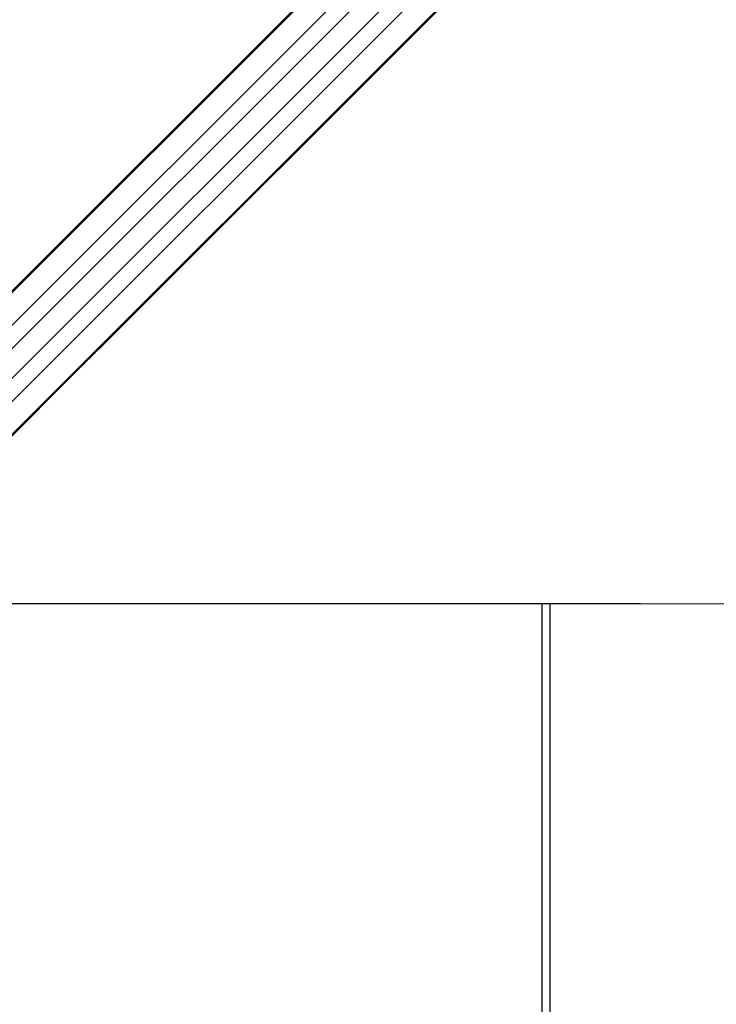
# Model space of a CAD drawing. Header units: millimetres. Extents: x 38476 to 443956, y 24059 to 406945.
# Tile 39 of 75: x 100997 to 117313, y 238027 to 261103. Entities that reach past the tile are written whole.
import ezdxf

# ---------------------------------------------------------------- set-up
doc = ezdxf.new("R2010")
doc.units = ezdxf.units.MM
doc.layers.add('COMPONENT_GEOMETRY', color=7, linetype='Continuous')
doc.styles.add('SLDTEXTSTYLE1', font='TXT', dxfattribs={"width": 0.75})
doc.dimstyles.new('SLDDIMSTYLE0', dxfattribs={"dimtxt": 2500, "dimasz": 165.1, "dimexe": 0, "dimexo": 0.0625, "dimgap": 625, "dimtad": 0, "dimtih": 1, "dimtoh": 1, "dimdec": 0, "dimlfac": 0.02, "dimrnd": 1e-09, "dimzin": 12, "dimdsep": 46, "dimtxsty": 'SLDTEXTSTYLE1', "dimsah": 1, "dimcen": 0.09, "dimadec": 0, "dimazin": 3, "dimtfac": 1, "dimtdec": 0, "dimtofl": 0, "dimtmove": 0, "dimatfit": 3, "dimfxl": 1, "dimfrac": 2, "dimtolj": 1, "dimtzin": 12, "dimarcsym": 0})

# ---------------------------------------------------------------- blocks, each defined once
blk = doc.blocks.new('_D_2')
at = {"layer": 'COMPONENT_GEOMETRY', "color": 7, "ltscale": 50}
for p, q in [((240160, 319828), (240160, 204975)), ((68025, 220334), (68025, 204975)), ((68025, 205134), (150398, 205134)), ((240160, 205134), (157787, 205134))]:
    blk.add_line(p, q, dxfattribs=at)
for points in [[(68025, 205134), (68190, 205109), (68190, 205159)], [(240160, 205134), (239995, 205159), (239995, 205109)]]:
    blk.add_solid(points, dxfattribs=at)
at = {"layer": 'COMPONENT_GEOMETRY', "color": 7, "ltscale": 50, "insert": (150398, 206372), "char_height": 2500, "attachment_point": 1, "style": 'SLDTEXTSTYLE1'}
blk.add_mtext('3443', dxfattribs=at)

msp = doc.modelspace()

# ---------------------------------------------------------------- linework, layer by layer
at = {"color": 8, "linetype": 'Continuous', "lineweight": 25, "ltscale": 50}
for p, q in [((95194.28, 249084.26), (129929.16, 283819.15)), ((95530.42, 248656.83), (130361.28, 283487.7)), ((96424.92, 247762.33), (131255.73, 282593.14)), ((96852.35, 247426.19), (131617.18, 282191.01)), ((95181.68, 249096.86), (124053.36, 277968.54)), ((96864.95, 247413.58), (125756.2, 276304.83)), ((97290.4, 249870.47), (122286.99, 274867.05)), ((97638.56, 249522.31), (122635.14, 274518.89)), ((113224.72, 247417.97), (113224.72, 220556.63))]:
    msp.add_line(p, q, dxfattribs=at)
at = {"color": 7, "linetype": 'Continuous', "lineweight": 25, "ltscale": 50}
for p, q in [((95174.79, 249103.75), (123658.91, 277587.87)), ((102979.32, 253514.17), (125377.08, 275911.93)), ((102710.6, 253245.45), (102979.32, 253514.17)), ((102453.54, 252988.39), (102616.43, 253151.28)), ((102616.43, 253151.28), (102710.6, 253245.45)), ((102616.43, 253151.28), (102710.6, 253245.45)), ((96871.84, 247406.69), (102453.54, 252988.39)), ((113424.72, 220527.34), (113424.72, 247417.88))]:
    msp.add_line(p, q, dxfattribs=at)
at = {"color": 7, "linetype": 'Continuous', "lineweight": 25, "ltscale": 50, "flags": 128}
msp.add_lwpolyline([(97180.08, 247425.45), (98401.72, 247424.89), (100543.34, 247423.91), (102684.97, 247422.92), (104826.6, 247421.92), (106968.22, 247420.92), (109109.85, 247419.92), (111251.48, 247418.91), (113393.1, 247417.89), (115534.73, 247416.87), (117676.36, 247415.84)], dxfattribs=at)
at = {"color": 7, "linetype": 'Continuous', "lineweight": 25, "ltscale": 50}
for points, knots in [([(102979.32, 253514.17), (102979.66, 253514.51), (102980.17, 253515.03), (102980.73, 253515.59), (102980.99, 253515.85), (102981.16, 253516.03), (102981.56, 253516.43), (102983.07, 253517.98), (102987.73, 253522.94), (102986.44, 253523.18), (102965.33, 253505.28), (102927.83, 253470.62), (102878.77, 253422.86), (102823.58, 253367.3), (102749.86, 253291.91), (102659.08, 253199.38), (102555.6, 253095.51), (102463.23, 253005.12), (102409.83, 252955.05), (102382.72, 252929.63)], [0, 0, 0, 0, 0.00445028, 0.00667535, 0.00778787, 0.008066, 0.00917852, 0.01362885, 0.03144519, 0.10162326, 0.17182378, 0.24115078, 0.31009987, 0.383134, 0.45820897, 0.59476789, 0.73345945, 0.86467338, 1, 1, 1, 1]), ([(102907.83, 253443.64), (102907.08, 253442.86), (102905.6, 253441.3), (102904.44, 253440.02), (102904.5, 253439.93), (102907.26, 253442.51), (102913.99, 253449.1), (102922.31, 253457.36), (102929.51, 253464.56), (102933.68, 253468.74), (102937.06, 253472.16), (102938.59, 253473.72), (102939.24, 253474.39)], [0, 0, 0, 0, 0.05440496, 0.10882305, 0.18296339, 0.3047893, 0.52251388, 0.75356553, 0.82871053, 0.90444889, 0.95900348, 1, 1, 1, 1]), ([(102939.24, 253474.39), (102939.99, 253475.16), (102941.5, 253476.71), (102942.68, 253477.98), (102942.65, 253478.08), (102939.93, 253475.56), (102933.22, 253469.09), (102924.93, 253460.94), (102917.75, 253453.77), (102913.58, 253449.57), (102910.12, 253446.02), (102908.54, 253444.38), (102907.83, 253443.64)], [0, 0, 0, 0, 0.05405691, 0.10813263, 0.18148024, 0.30195697, 0.51842845, 0.74877887, 0.82452378, 0.90085454, 0.9552158, 1, 1, 1, 1]), ([(102382.72, 252929.63), (102411.74, 252956.22), (102469.7, 253009.32), (102557.5, 253095.16), (102626.18, 253163.26), (102663.7, 253200.78), (102685.81, 253222.95), (102697.15, 253234.38), (102702.83, 253240.11)], [0, 0, 0, 0, 0.32573809, 0.6504631, 0.82297, 0.91108296, 0.95546042, 1, 1, 1, 1]), ([(102702.83, 253240.11), (102682.42, 253219.45), (102641.54, 253178.06), (102579.42, 253115.18), (102516.53, 253051.58), (102474.59, 253009.51), (102453.54, 252988.39)], [0, 0, 0, 0, 0.246929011, 0.494672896, 0.746254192, 1, 1, 1, 1])]:
    msp.add_open_spline(points, degree=3, knots=knots, dxfattribs=at)

# ---------------------------------------------------------------- dimensions: what is measured, and where the dimension line sits
at = {"layer": 'COMPONENT_GEOMETRY', "color": 7, "ltscale": 50}
dim = msp.add_linear_dim(base=(68024.72, 205134.08), p1=(240160.49, 319891.58), p2=(68024.72, 220397.34), dimstyle='SLDDIMSTYLE0', dxfattribs=at)
dim.commit()
dim.dimension.update_dxf_attribs({"geometry": '_D_2', "text_midpoint": (154092.6, 205134.08), "dimtype": 160})

doc.saveas('drawing.dxf')
